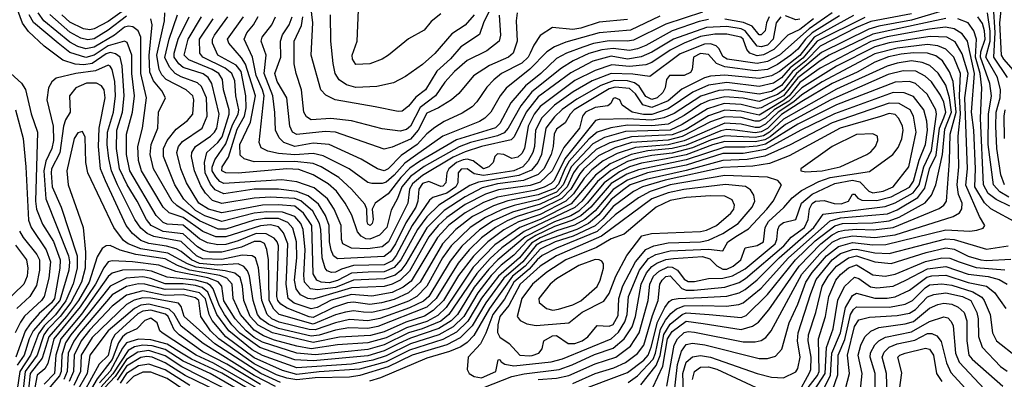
# Model space of a CAD drawing. Extents: x 501367 to 657802, y 482273 to 547541.
# Tile 239 of 256: x 573898 to 578753, y 513106 to 514881. Entities that reach past the tile are written whole.
import ezdxf

# ---------------------------------------------------------------- set-up
doc = ezdxf.new("R2010")
doc.units = 0

msp = doc.modelspace()

# ---------------------------------------------------------------- linework, layer by layer
at = {"layer": '0CON20XD'}
for points in [[(578465, 514887), (578365.3, 514864.7), (578105, 514809.8), (577889.7, 514705), (577845, 514677.8), (577735, 514593.4), (577665, 514504.3), (577555, 514446.4), (577535, 514442), (577455, 514461.7), (577372.6, 514467.4), (577289, 514441), (577165, 514363.1), (577105, 514335.5), (576885, 514328), (576781.4, 514298.6), (576725, 514268), (576618.1, 514155), (576578.7, 514065), (576545, 514029.4), (576455, 513991.6), (576336.1, 513963.9), (576276.5, 513943.5), (576195.5, 513905), (576119.1, 513855), (576025.4, 513765), (575983.5, 513705), (575905, 513564.8), (575855.8, 513514.2), (575815, 513491.3), (575713.4, 513453.4), (575635, 513435.3), (575593.1, 513436.9), (575545, 513443.8), (575505, 513437.7), (575455, 513423.5), (575345, 513378.4), (575178, 513425), (575151.5, 513451.5), (575128.7, 513495), (575125.1, 513695), (575116.6, 513746.6), (575105, 513775.6), (575085, 513785.6), (575055, 513786.5), (574992.7, 513757.3), (574895, 513732.9), (574835, 513734), (574805, 513742.2), (574775, 513759.9), (574705, 513823.4), (574605, 513835.6), (574547, 513865), (574523.4, 513895), (574477.8, 513985), (574427.8, 514065), (574390.1, 514145), (574376, 514245), (574377.9, 514335), (574404.7, 514425), (574413.8, 514505), (574403.4, 514653.4), (574393.1, 514695), (574371.6, 514711.6), (574345, 514719), (574325, 514712.1), (574256.2, 514663.8), (574215, 514658.4), (574171.6, 514661.6), (574110.8, 514680.8), (574019.9, 514749.9), (573941.7, 514821.7), (573912.7, 514862.7), (573871.1, 514975)], [(576221.6, 514938.4), (576184.8, 514865), (576165, 514807.5), (576073.6, 514746.4), (576023, 514687), (575955, 514626.5), (575899.2, 514535), (575851.2, 514498.8), (575815, 514453.2), (575785, 514429.2), (575765, 514426.9), (575651.2, 514451.2), (575454.3, 514484.3), (575407.8, 514507.8), (575383.9, 514535), (575336.1, 514706.1), (575344.2, 514865), (575330.5, 514975)], [(575975, 514908.9), (575927.9, 514872.1), (575891.9, 514828.1), (575815, 514785.6), (575717.1, 514705), (575685, 514685.5), (575625, 514662.5), (575555, 514660), (575539.5, 514685), (575538.2, 514705), (575562.7, 514775), (575569.3, 514929.3)], [(578769.2, 514595), (578700.7, 514695), (578708.1, 514818.1), (578699.2, 514945)], [(578822, 514605), (578750.1, 514685), (578738.9, 514705), (578730.5, 514865), (578741.8, 514971.8)], [(578455, 514925.9), (578295, 514878.1), (578135, 514849.4), (578085, 514834.3), (577851.3, 514718.6), (577727.7, 514615), (577665, 514533), (577635, 514511), (577545, 514477.2), (577465, 514492.5), (577375, 514500.7), (577297.7, 514482.3), (577256.6, 514463.4), (577175, 514407.8), (577095, 514365.4), (577015, 514357.5), (576895, 514360.4), (576813.8, 514346.2), (576745, 514325.1), (576705, 514291.1), (576608.3, 514181.7), (576586.3, 514145), (576555, 514068.2), (576535, 514047.6), (576455, 514016.7), (576305, 513986), (576235, 513961.6), (576131.5, 513908.5), (576048, 513845), (575982.3, 513775), (575872.7, 513585), (575815, 513532.7), (575745, 513499.2), (575682.7, 513482.7), (575625, 513475.7), (575545, 513487), (575515, 513482.5), (575445, 513460.1), (575345, 513410.4), (575325, 513413.4), (575216.9, 513456.9), (575186.5, 513476.5), (575171.3, 513495), (575166.9, 513515), (575173.8, 513765), (575168.5, 513785), (575152.9, 513802.9), (575113, 513823), (575065, 513824.6), (574975, 513788.5), (574915, 513771.8), (574875, 513769.4), (574825, 513779), (574785, 513799.1), (574705, 513866.3), (574625, 513871), (574605, 513880), (574571.1, 513915), (574440.7, 514135), (574424.4, 514215), (574424.9, 514315), (574455.1, 514424.9), (574464.6, 514505), (574451.6, 514615), (574451.1, 514705), (574428.6, 514768.6), (574415, 514774.8), (574335, 514751.3), (574265, 514705.5), (574225, 514694.7), (574145, 514718.1), (574087.3, 514765), (573966.7, 514866.7), (573945.6, 514905)], [(578295, 514910.1), (578095, 514870.9), (578025, 514841.9), (577845, 514750.4), (577775, 514677.2), (577709.5, 514625), (577655, 514556.6), (577605, 514526.9), (577545, 514512.9), (577395, 514534.6), (577345, 514531.3), (577256.6, 514503.4), (577125, 514417.3), (577074.5, 514395.5), (577015, 514384.4), (576895, 514391.1), (576755, 514387.7), (576737.2, 514382.8), (576585.6, 514194.4), (576532.9, 514087.1), (576518.2, 514071.8), (576485, 514053.7), (576435, 514037.8), (576255, 514005.3), (576185, 513977.8), (576095, 513927.3), (576015, 513866.8), (575958.8, 513805), (575829.3, 513590.7), (575789.5, 513560.5), (575735, 513534.7), (575635, 513516.9), (575535, 513523.9), (575433.8, 513496.2), (575365, 513460.8), (575335, 513453.7), (575252, 513482), (575221.6, 513505), (575212.4, 513575), (575216.2, 513643.8), (575219.9, 513775), (575199.2, 513829.2), (575175, 513857.8), (575135, 513867.5), (575085, 513863.8), (574915, 513808.9), (574865, 513809.5), (574801.3, 513835), (574705, 513904.5), (574635, 513927.4), (574606, 513956), (574498.5, 514135), (574484.9, 514185), (574481.4, 514255), (574504, 514345), (574523.4, 514495), (574494.9, 514614.9), (574495.7, 514705), (574495.1, 514795.1), (574482.7, 514825), (574456, 514846), (574435, 514849.2), (574415, 514843.3), (574365.9, 514804.1), (574265, 514744.7), (574225, 514736.8), (574185, 514747.7), (574145, 514769.2), (574017.5, 514875), (573989.4, 514915)], [(574425, 514898.3), (574335, 514828.7), (574265, 514785.6), (574235, 514780.5), (574199.1, 514789.1), (574145, 514819.5), (574046.8, 514906.8)], [(574415, 514928.5), (574335, 514872.4), (574265, 514835.1), (574245, 514830.8), (574213.2, 514835), (574145, 514869.2), (574105.4, 514905)], [(578065, 514892.1), (577830, 514775), (577760, 514690.1), (577697.8, 514642.2), (577654.4, 514594.4), (577615, 514567.3), (577545, 514551.3), (577385, 514570.4), (577295, 514557.2), (577217.2, 514522.8), (577095, 514439.9), (577015, 514412.5), (576973.3, 514413.3), (576917.5, 514425), (576868.3, 514458.3), (576857.5, 514485), (576835, 514494.2), (576825, 514491.4), (576812.5, 514467.5), (576798, 514455), (576735, 514446.8), (576688.7, 514425), (576672.9, 514405), (576658.1, 514345), (576580.9, 514249.1), (576523.9, 514135), (576465, 514079.4), (576415, 514062), (576259.2, 514040.8), (576195, 514019.9), (576095, 513968.5), (576004.6, 513905), (575961.8, 513865), (575915, 513808.8), (575821, 513639), (575775.1, 513594.9), (575735, 513574.7), (575695, 513563.9), (575535, 513558), (575375, 513509.6), (575345, 513500.8), (575318.9, 513505), (575283.4, 513523.4), (575262, 513552), (575252.9, 513595), (575265.5, 513705), (575264, 513785), (575245, 513852.4), (575219.7, 513879.7), (575175, 513899.2), (575105, 513899.8), (575055, 513891.5), (574915, 513847), (574876.8, 513846.8), (574785, 513887.5), (574673.1, 513963.1), (574650.5, 513985), (574558.8, 514145), (574541.1, 514215), (574546.1, 514263.9), (574579.4, 514345), (574583.2, 514425), (574616.8, 514495), (574599.2, 514529.2), (574558.3, 514578.3), (574540.9, 514620.9), (574536.6, 514703.4), (574551.4, 514855), (574544.3, 514885)], [(578008.8, 514901.2), (577815.3, 514794.7), (577745, 514704.5), (577645, 514625.3), (577605, 514602.9), (577545, 514590.7), (577375, 514606.8), (577305, 514602.4), (577275, 514594.1), (577162.3, 514537.7), (577095, 514480.9), (577015, 514447.2), (576970.5, 514460.5), (576934.4, 514515), (576905, 514541.7), (576835, 514547.5), (576805, 514539.4), (576631.5, 514435), (576611.7, 514415), (576587.8, 514372.2), (576545, 514340.2), (576534.2, 514315.8), (576529.3, 514255), (576518.6, 514215), (576483.5, 514145), (576455, 514116.8), (576383, 514087), (576255, 514070.3), (576179, 514051), (576095, 514007), (575990.9, 513939.1), (575905, 513854), (575803.1, 513675), (575777.5, 513642.5), (575749.6, 513620.4), (575695, 513601), (575545, 513595.5), (575455, 513558.5), (575366.8, 513546.8), (575332.4, 513552.4), (575302.8, 513585), (575298.6, 513618.6), (575305.3, 513745), (575296.9, 513845), (575284.6, 513875), (575255, 513910.1), (575195, 513930.6), (575117.7, 513932.3), (575054.9, 513925.1), (574895, 513884.9), (574811.8, 513911.8), (574765, 513938.4), (574707.5, 513995), (574663.7, 514065), (574606.9, 514205), (574607.5, 514245), (574625, 514284.2), (574670.1, 514339.9), (574726.2, 514383.8), (574752.5, 514415), (574757.5, 514485), (574751.4, 514505), (574719.2, 514535), (574620.4, 514585), (574599.2, 514609.2), (574586.7, 514635), (574574.4, 514705), (574612.7, 514875), (574613.8, 514913.8)], [(577941, 514899), (577805, 514815.5), (577772.5, 514785), (577735, 514735.3), (577700.8, 514705), (577635, 514658.7), (577585, 514635.5), (577525, 514628.6), (577375, 514647.2), (577334.3, 514664.3), (577295, 514709.6), (577255, 514713.9), (577220.2, 514695), (577213.5, 514635), (577205, 514619.7), (577175, 514604.5), (577102.7, 514605), (577088, 514585), (577081.1, 514545), (577068.8, 514521.2), (577041.9, 514495), (577015, 514486.2), (576985, 514500.9), (576952, 514552), (576929.1, 514569.1), (576895, 514579.5), (576830.1, 514580.1), (576763.4, 514556.6), (576645, 514489), (576573, 514437), (576535, 514400.7), (576492.4, 514345), (576471.8, 514215), (576453.6, 514175), (576422.4, 514137.6), (576358.7, 514111.3), (576161.1, 514078.9), (576117.8, 514062.2), (575965.5, 513964.5), (575905, 513906.9), (575859.1, 513845), (575778.2, 513695), (575745, 513657.2), (575695, 513635.6), (575615.8, 513634.2), (575535, 513629.5), (575465, 513593.8), (575425, 513582.4), (575385.6, 513585), (575363.6, 513595), (575346, 513626), (575338.2, 513865), (575297, 513925), (575255, 513959.5), (575175, 513967.7), (575095.1, 513964.9), (574895, 513928.2), (574828.8, 513945), (574781.8, 513975), (574720.2, 514075), (574692.2, 514145), (574673, 514225), (574681.2, 514255), (574700.4, 514279.6), (574798.7, 514345), (574822.3, 514405), (574818.8, 514495), (574795, 514551.1), (574775, 514569.8), (574695, 514597.9), (574665.8, 514615.8), (574636.6, 514646.6), (574614.7, 514694.7), (574634.7, 514785.3), (574676.9, 514905)], [(577904.8, 514915.2), (577791.5, 514835), (577644.5, 514705.5), (577585, 514673.9), (577535, 514664.7), (577385.9, 514685.9), (577365, 514699.2), (577346.9, 514736.9), (577332, 514752), (577305, 514762), (577275, 514760.5), (577155, 514712.2), (577005, 514600.3), (576922, 514612), (576815, 514614.5), (576721.7, 514578.3), (576627.9, 514525), (576535, 514458), (576473.4, 514396.6), (576442.4, 514335), (576436.2, 514255), (576428.2, 514225), (576406.2, 514183.8), (576379.3, 514155), (576335, 514134.9), (576185, 514111.2), (576139.3, 514119.3), (576104.4, 514145), (576075, 514142.5), (576060.4, 514125), (576058.5, 514075), (576049.2, 514055), (576005, 514024.5), (575936.2, 514003.8), (575919.4, 513990.6), (575833, 513865), (575755, 513716.5), (575735, 513691.3), (575695, 513670.6), (575545, 513667.3), (575485, 513648.6), (575455, 513634.6), (575435, 513633.2), (575415, 513641), (575404.5, 513654.5), (575389.1, 513705), (575382.8, 513845), (575376.6, 513875), (575343.5, 513935), (575285, 513986.8), (575255, 513998.8), (575134.5, 514005.5), (575055, 514000), (574895, 513972.8), (574848.4, 513988.4), (574813.8, 514023.8), (574791.2, 514061.2), (574760.8, 514135), (574745.9, 514205), (574747, 514225), (574765, 514255.6), (574838.7, 514305), (574858.9, 514325), (574869.6, 514345), (574882, 514415), (574846.1, 514566.1), (574827.9, 514595), (574802.9, 514612.9), (574705, 514645.4), (574682.9, 514662.9), (574660.1, 514695), (574659.8, 514715), (574679.6, 514785), (574733.6, 514895)], [(577811.6, 514885), (577745, 514832.7), (577685.6, 514804.4), (577616, 514734), (577565, 514706.5), (577535, 514702.6), (577499.1, 514715), (577484, 514734), (577465.4, 514785), (577453.9, 514793.9), (577385, 514808.8), (577325, 514809.6), (577255, 514797), (577175, 514765.1), (577105, 514730.2), (577015, 514668.8), (576985, 514657.3), (576905, 514649.5), (576817.5, 514657.5), (576735, 514630.2), (576635, 514580.6), (576465, 514452.3), (576434.4, 514415), (576404.9, 514355), (576387.9, 514245), (576375, 514220), (576355, 514202.9), (576325.2, 514195.2), (576285, 514215.3), (576255, 514218.8), (576240.5, 514205), (576232.5, 514175), (576211.2, 514155), (576185, 514144.2), (576133.8, 514183.8), (576105, 514191.5), (576085, 514188.4), (576051.4, 514175), (576014.3, 514145), (576004.5, 514125), (575999.8, 514075), (575985, 514058.8), (575975, 514057.8), (575915, 514082.6), (575885, 514072.6), (575866.8, 514045), (575861.9, 513985), (575851.1, 513955), (575802, 513878), (575751.6, 513775), (575724.9, 513735.1), (575695, 513712), (575465, 513700.4), (575445.8, 513715), (575433.6, 513743.6), (575425.9, 513785), (575423.7, 513865), (575406.1, 513915), (575371, 513971), (575321.5, 514011.5), (575265, 514033.4), (575175, 514044.1), (575055, 514043.6), (574905, 514021.9), (574861.6, 514041.6), (574839.4, 514069.4), (574813, 514125), (574808.9, 514175), (574821.1, 514225), (574875.1, 514275), (574896.7, 514303.3), (574931.2, 514415), (574930.9, 514435), (574904.1, 514535), (574899.1, 514585), (574879.8, 514615), (574847.7, 514635), (574732.5, 514682.5), (574709.3, 514705), (574729.5, 514785), (574794.5, 514895)], [(577651.6, 514895), (577628.5, 514865), (577613.3, 514785), (577585, 514755.5), (577555, 514746.6), (577535, 514750.2), (577475.2, 514825.2), (577455, 514834.9), (577385, 514846.7), (577285, 514842.3), (577121.2, 514785), (577015, 514720), (576963.3, 514696.7), (576895, 514686.6), (576815, 514699.8), (576725, 514675.9), (576615, 514618.7), (576455, 514499.5), (576396, 514425), (576337.1, 514302.9), (576322.3, 514287.7), (576175, 514255.1), (576095, 514228.8), (576035, 514201.4), (575885, 514112.2), (575835, 514071), (575821, 514045), (575812.6, 513975), (575716.8, 513785), (575685, 513760.4), (575615, 513750.2), (575535, 513753.4), (575492.3, 513775), (575485.2, 513795), (575483, 513865), (575448.4, 513945), (575416.2, 513996.2), (575350.9, 514050.9), (575265, 514081.2), (575190.9, 514090.9), (574905, 514072.5), (574885, 514082.8), (574864.8, 514104.8), (574847.9, 514135), (574847.7, 514152.4), (574861.1, 514188.9), (574915, 514267.4), (574947.9, 514362.1), (574975.9, 514415), (574978.3, 514435), (574963.8, 514505), (574958.7, 514578.7), (574944.2, 514615), (574911.6, 514641.6), (574801.2, 514695), (574786, 514715), (574784.3, 514785), (574851.6, 514885)], [(577295, 514881.7), (577248.1, 514871.9), (577115, 514826.4), (576986.4, 514753.6), (576945, 514737.2), (576905, 514728.3), (576825, 514738.6), (576768.4, 514731.6), (576705, 514714), (576626.9, 514676.9), (576569.2, 514640.8), (576423.7, 514525), (576368.5, 514455), (576306.6, 514345), (576287, 514323), (576255, 514306.9), (576120.9, 514275), (576065, 514253.2), (575893.4, 514156.6), (575825, 514106.2), (575782, 514055), (575761.6, 513998.4), (575729.7, 513940.3), (575708.6, 513855), (575672.8, 513817.2), (575625, 513796.9), (575605, 513798.8), (575582, 513812), (575564.3, 513834.3), (575535.9, 513915.9), (575502.9, 513975), (575459.8, 514035), (575420, 514070), (575345, 514115.5), (575275, 514140.5), (575215, 514144), (574975, 514122.4), (574915, 514124.6), (574895.7, 514135), (574896.4, 514155), (574927.7, 514202.3), (574969.9, 514340.1), (575007.6, 514405), (575014.9, 514445), (575013.9, 514505), (574991, 514625), (574965, 514656.5), (574875.2, 514705), (574849.5, 514765), (574849.7, 514785), (574859.3, 514805), (574924, 514895)], [(577265, 514917.2), (577085, 514858.7), (576925, 514779.2), (576895, 514773.9), (576805, 514776.4), (576727.3, 514762.7), (576674.3, 514745.7), (576594.7, 514715), (576545, 514688.3), (576467.4, 514615), (576391.7, 514555), (576320.1, 514469.9), (576265, 514368.6), (576245, 514346.5), (576052.1, 514287.9), (575869, 514181), (575822.2, 514147.8), (575777.9, 514102.2), (575715, 514021.6), (575651.1, 513975), (575636.7, 513945), (575640.8, 513895), (575635.9, 513875), (575626.7, 513865), (575615, 513871.5), (575611, 513885), (575610.3, 513945), (575600.5, 513970.5), (575535, 514044.2), (575472, 514102), (575385, 514154.3), (575345, 514170.4), (575255, 514181), (575055, 514178.9), (575004.5, 514194.5), (574985, 514211.2), (574983.9, 514265), (575035.8, 514374.2), (575061.5, 514505), (575011, 514661), (574992.1, 514692.1), (574928.9, 514765), (574923.5, 514785), (575001.9, 514895)], [(577055, 514897.7), (576910.8, 514829.2), (576754.7, 514815.3), (576590.9, 514769.1), (576535, 514747.2), (576497.9, 514722.1), (576414, 514636), (576297.5, 514542.5), (576267.3, 514505), (576221.9, 514425), (576191.9, 514395), (576165, 514378), (575985, 514305.4), (575849.8, 514210.2), (575797.3, 514172.7), (575745, 514112.8), (575705, 514078.7), (575685, 514071.5), (575635, 514071.9), (575615, 514077.5), (575523.3, 514145), (575395, 514209.4), (575345, 514220.9), (575255, 514214.2), (575175, 514220.4), (575121.1, 514231.1), (575088.7, 514248.7), (575078.9, 514275), (575103.9, 514505), (575096.3, 514535), (575064, 514605), (575045.8, 514695.8), (575004.4, 514785), (575018, 514815), (575051.7, 514855), (575073.7, 514896.3)], [(576895, 514881.8), (576755, 514867.6), (576665, 514838.5), (576625, 514831.7), (576525, 514841.5), (576465, 514802.5), (576432.6, 514755), (576415.1, 514714.9), (576404.8, 514695), (576375, 514666.7), (576274.6, 514615.4), (576236.2, 514583.8), (576202, 514548), (576152.2, 514475), (576129, 514451), (576080.8, 514419.2), (575991.9, 514378.1), (575945, 514349.3), (575905, 514316.5), (575858.8, 514265), (575779.1, 514210.9), (575715.2, 514145), (575695, 514134.8), (575662.5, 514145), (575582.2, 514192.2), (575425, 514264.2), (575345, 514271.8), (575255, 514255.6), (575200.3, 514275), (575177.6, 514297.6), (575160.4, 514335), (575157.1, 514422.9), (575145.9, 514505), (575103.3, 514615), (575113.6, 514705), (575089.2, 514775), (575094.2, 514795), (575141, 514855), (575159.3, 514895)], [(576351.2, 514915), (576346.4, 514875), (576351.6, 514775), (576331.6, 514715), (576308.5, 514695), (576215, 514654.1), (576135.8, 514604.2), (576063.5, 514516.5), (576027.5, 514485), (575963.9, 514446.1), (575905, 514419.6), (575863.2, 514335), (575825, 514290.4), (575735, 514251), (575695, 514240.8), (575455, 514325.5), (575405, 514328.5), (575265, 514313.4), (575243.5, 514325), (575229.6, 514355), (575215.2, 514495), (575168.2, 514575), (575155.8, 514615), (575186.1, 514695), (575183.7, 514775), (575194.6, 514805.4), (575226.3, 514855), (575241.2, 514895)], [(576262.5, 514902.5), (576268.7, 514805), (576262.3, 514775), (576202.3, 514727.7), (576105, 514679.4), (576041.9, 514625), (575995, 514572.8), (575947.9, 514505), (575872.6, 514447.4), (575825, 514355.3), (575805, 514337.9), (575775, 514331.2), (575685, 514341.8), (575535, 514380.8), (575432.5, 514392.5), (575335.9, 514385.9), (575311.9, 514401.9), (575299.8, 514425), (575288.3, 514535), (575260.8, 514615), (575252.1, 514662.1), (575251, 514775), (575288.3, 514851.7), (575294.7, 514895)], [(576139.3, 514905), (576095, 514853), (576029.8, 514810.2), (575945, 514713.9), (575885, 514658.9), (575800.1, 514599.9), (575741, 514569), (575659.9, 514550.1), (575555, 514546.6), (575509.3, 514559.3), (575474.3, 514584.3), (575454.3, 514615), (575444, 514664), (575431.9, 514775), (575430.3, 514905)], [(577593.1, 514895), (577579.9, 514865), (577573.6, 514825), (577555, 514805.9), (577545, 514806.4), (577509.1, 514849.1), (577467.4, 514867.4), (577375, 514883.3)], [(577745, 514882.8), (577725, 514879.8), (577675, 514899.8)], [(578780.1, 513959.9), (578713, 513993), (578673.6, 514023.6), (578649.7, 514065), (578634.9, 514394.9), (578642.5, 514545), (578633.9, 514615), (578610.9, 514695), (578615.8, 514785), (578602.9, 514825), (578575, 514864.4), (578524.4, 514884.4)], [(578774.8, 514005), (578730.3, 514030.3), (578699.9, 514065), (578674, 514264), (578674.5, 514415), (578690.1, 514505), (578682.3, 514565), (578635.2, 514695), (578637.8, 514722.2), (578658, 514785), (578655.5, 514825.5), (578645, 514862), (578623.3, 514895)], [(578753.5, 514065), (578735.1, 514115), (578716.2, 514245), (578711.3, 514355), (578713, 514425), (578733.1, 514495), (578733.5, 514535), (578718.7, 514595), (578661.4, 514695), (578683.8, 514775), (578683.7, 514823.7), (578669.8, 514915)], [(578819.5, 513875), (578687.3, 513947.3), (578655, 513976.3), (578608.3, 514055), (578610.2, 514145), (578602.5, 514335), (578591.8, 514425), (578605.6, 514615), (578571.5, 514775), (578545, 514811.1), (578505, 514835.9), (578463.3, 514843.3), (578385, 514834.2), (578175, 514795.7), (578095, 514773.5), (577845, 514641.6), (577745, 514571.4), (577692, 514505), (577660.4, 514479.6), (577545, 514410.2), (577455, 514429.6), (577375, 514434.6), (577295, 514406.9), (577185, 514338.4), (577115, 514313.1), (576915, 514303), (576807.7, 514272.3), (576740.1, 514239.9), (576651, 514155), (576628.9, 514125), (576597.7, 514055), (576555, 514012.2), (576465, 513970.2), (576328.7, 513931.3), (576232.7, 513887.3), (576165.9, 513844.1), (576077.9, 513762.1), (576020.6, 513689.4), (575915.1, 513515), (575889, 513491), (575821, 513459), (575674.3, 513405.7), (575615, 513394.3), (575525, 513400.3), (575455, 513385.3), (575355, 513350.1), (575325, 513351), (575177.3, 513387.3), (575140.9, 513405), (575118.5, 513425), (575091.6, 513495), (575076, 513656), (575060.8, 513705), (575044.8, 513714.8), (574995, 513718.6), (574895, 513697.9), (574800.8, 513700.8), (574770.4, 513715), (574695, 513785.5), (574560.3, 513810.3), (574526.2, 513826.2), (574495, 513851), (574466, 513895), (574380.1, 514065), (574350.3, 514135), (574337.2, 514195), (574329.6, 514265), (574331.8, 514325), (574360.4, 514425), (574371.3, 514505), (574367.7, 514575), (574355, 514634), (574345, 514651.6), (574335, 514655.7), (574271.6, 514628.4), (574174.9, 514615.1), (574078, 514592), (574056.1, 514573.9), (574040, 514545), (574032.1, 514485), (574063.9, 514355), (574064.3, 514285), (574057.2, 514245), (574027.7, 514182.3), (574017.2, 514135), (574027, 513997), (574138.5, 513715), (574144, 513685), (574140.6, 513645), (574096.8, 513495), (573965.6, 513345), (573945.8, 513305), (573920.1, 513225), (573886.7, 513175)], [(577119.8, 512989.8), (577141.4, 513178.6), (577161, 513245), (577185, 513277.3), (577215, 513283.6), (577276, 513276), (577545, 513208.5), (577585, 513208.4), (577625, 513219.7), (577655.6, 513254.4), (577691.9, 513385), (577735, 513476.7), (577774.7, 513585), (577805, 513632.9), (577877.1, 513715), (577935, 513760.5), (578005, 513780.2), (578105, 513769.1), (578168.3, 513771.7), (578465, 513843.2), (578582.4, 513837.6), (578618, 513842), (578648.8, 513851.2), (578657.3, 513865), (578630.1, 513910.1), (578563.7, 514063.7), (578572.3, 514145), (578559, 514495), (578575.6, 514615), (578545, 514712.9), (578510.8, 514770.8), (578470, 514795), (578388, 514798), (578322.3, 514787.7), (578185, 514765.7), (578115, 514746.8), (577925, 514650.5), (577755, 514544.6), (577690.8, 514479.2), (577618.9, 514435), (577575, 514395.8), (577545, 514379.5), (577525, 514379.3), (577455, 514397.6), (577375, 514401.9), (577305, 514376.8), (577165, 514303.6), (577095, 514285.7), (576915, 514274.2), (576832.3, 514247.7), (576751.8, 514208.2), (576680, 514145), (576659.6, 514120.4), (576616.3, 514043.7), (576571.4, 513998.6), (576465, 513945.4), (576350.5, 513909.5), (576302.2, 513887.8), (576243.6, 513855), (576175.6, 513804.4), (576115, 513745.4), (576060.8, 513679.2), (575951.8, 513505), (575905, 513461.9), (575665, 513366.7), (575615, 513356.1), (575520.9, 513359.1), (575455, 513347.7), (575375, 513323.2), (575335, 513318.8), (575175, 513355.9), (575126.5, 513376.5), (575087.9, 513405), (575071.2, 513425), (575049.9, 513495), (575031, 513615), (575020.8, 513640.8), (575003.2, 513663.2), (574975, 513675.6), (574875, 513669.9), (574785, 513677.5), (574745.1, 513695), (574695, 513736.9), (574669.7, 513749.7), (574623, 513763), (574535.4, 513775.4), (574495, 513790.5), (574454.9, 513824.9), (574423.9, 513865), (574321.8, 514085), (574297, 514145), (574287.4, 514255), (574290.3, 514345), (574319.8, 514495), (574315.2, 514535.2), (574301.1, 514555), (574277.3, 514567.3), (574227.2, 514567.2), (574175.4, 514544.6), (574143.6, 514505), (574147.7, 514425), (574124.4, 514385.6), (574114.5, 514355.5), (574096.3, 514223.7), (574055.1, 514145), (574052.8, 514125), (574058, 514055), (574103.3, 513955), (574182.2, 513715), (574182.5, 513655), (574162.3, 513577.7), (574126.6, 513493.4), (574075.4, 513424.6), (574019.8, 513370.2), (573990.5, 513329.5), (573952.2, 513225), (573898.9, 513145), (573886.1, 513055)], [(577088.7, 513071.3), (577125.7, 513274.3), (577142, 513305), (577175, 513336.5), (577195, 513341.5), (577225, 513338.8), (577465, 513291.1), (577525, 513290.4), (577555, 513298.1), (577577.3, 513312.7), (577602.9, 513345), (577755.3, 513625), (577842.9, 513725), (577905, 513782), (577945, 513802.4), (578005, 513813.3), (578115, 513806.2), (578215, 513819.1), (578501.3, 513908.7), (578532.8, 513927.2), (578543.3, 513946.7), (578544.5, 513975), (578527.6, 514017.6), (578519.8, 514065), (578528.1, 514155), (578525.1, 514305.1), (578537.6, 514415), (578532.5, 514505), (578536.4, 514615), (578503.7, 514695), (578465, 514735.8), (578425, 514751.2), (578375, 514757.8), (578225, 514740.5), (578115, 514712.8), (577855, 514573.4), (577755, 514510.5), (577715.4, 514474.6), (577637.3, 514425), (577575, 514365.5), (577545, 514349.1), (577525, 514348.5), (577455, 514365.1), (577375, 514369.3), (577175, 514282.5), (577095, 514263.5), (576935, 514249.4), (576845, 514219.8), (576775.6, 514184.4), (576719.8, 514140.3), (576682.2, 514097.8), (576629.1, 514020.9), (576591.7, 513985), (576465, 513919.9), (576357.7, 513882.3), (576285, 513842.7), (576206.1, 513783.9), (576136.1, 513713.9), (576062.4, 513617.6), (575987.6, 513495), (575937, 513445), (575895, 513418.1), (575802.2, 513387.8), (575695, 513339.4), (575628.5, 513321.5), (575475, 513314.2), (575345, 513287.4), (575145, 513335.1), (575075, 513373.1), (575034.9, 513415), (575003.5, 513495), (574997.1, 513565), (574985, 513607.6), (574959.9, 513629.9), (574911.7, 513641.7), (574768.8, 513658.8), (574725.3, 513675.3), (574628.8, 513728.8), (574495, 513750.5), (574434, 513774), (574410.5, 513790.5), (574363.1, 513855), (574234.8, 514124.8), (574223.8, 514176.2), (574221.1, 514301.1), (574208.6, 514328.6), (574185, 514322.9), (574166.4, 514295), (574131.6, 514135), (574137.2, 514065), (574185, 513930), (574211.6, 513855), (574223.7, 513733.7), (574221.5, 513655), (574203.9, 513585), (574151.3, 513485), (574098.4, 513415), (574037.4, 513352.6), (574018.2, 513325), (573984.1, 513225), (573925.9, 513145), (573915.6, 513055)], [(577019.5, 513065), (577068.8, 513171.2), (577093, 513305), (577115, 513342.2), (577185, 513392.3), (577268.4, 513381.6), (577455, 513352.4), (577512.2, 513367.8), (577541.8, 513388.2), (577591.5, 513448.5), (577742.2, 513665), (577848.7, 513775), (577905, 513818.8), (577935, 513835.7), (577965, 513842.6), (578025, 513846.8), (578107.3, 513842.7), (578205, 513854.5), (578431.5, 513948.5), (578454.3, 513965.7), (578467.2, 513985), (578482.2, 514182.2), (578486.5, 514315), (578516, 514425), (578500.2, 514575), (578483.6, 514623.6), (578448.2, 514678.2), (578415, 514703), (578375, 514715.3), (578305, 514717.8), (578245, 514710.6), (578182.7, 514697.3), (578115, 514671.4), (578028, 514622), (577905, 514565.3), (577755, 514476.6), (577655, 514412.5), (577585, 514343.7), (577555, 514327), (577525, 514322.8), (577424.2, 514335.7), (577385, 514338), (577355, 514331.5), (577185, 514262), (577115.4, 514244.6), (576995, 514233.7), (576913.9, 514216.1), (576810.5, 514169.5), (576736.7, 514113.3), (576617.4, 513972.6), (576465, 513894.7), (576364.9, 513855.1), (576241.1, 513768.9), (576135, 513658.8), (576048.9, 513531.1), (576000.6, 513459.4), (575959.8, 513420.2), (575905, 513391.5), (575805, 513359.2), (575705, 513310.6), (575615, 513285.7), (575465, 513276.4), (575335, 513256.5), (575265, 513269), (575155, 513299.8), (575100.8, 513320.8), (575055, 513349), (574987, 513425), (574951.2, 513505), (574946.5, 513575), (574919.5, 513605), (574885, 513618.7), (574737.8, 513645), (574677.3, 513667.3), (574615, 513700.7), (574471, 513721), (574393.1, 513743.1), (574345, 513766), (574325, 513765.2), (574305, 513750.9), (574280.1, 513709.9), (574241.4, 513585), (574188.1, 513495), (574129.5, 513415), (574041.9, 513315), (574009.3, 513210.7), (573950.7, 513135), (573941.6, 513055)], [(573798.2, 514665), (573907.5, 514567.5), (573926.3, 514536.3), (573954.2, 514415.8), (573986.5, 514325), (573975.8, 513985), (573980.9, 513945), (574011.6, 513871.6), (574065.6, 513785.6), (574097.2, 513695), (574096.5, 513655), (574070.1, 513505), (574055, 513483.9), (573995, 513430.4), (573949.6, 513380.4), (573925.8, 513344.2), (573879.3, 513215)], [(576961.6, 513078.4), (577035.9, 513174.1), (577056.2, 513223.8), (577073.7, 513326.3), (577105, 513378.7), (577164.1, 513425.9), (577185, 513434.7), (577298, 513425), (577455, 513410.2), (577479.6, 513420.4), (577586.2, 513523.8), (577724.2, 513695), (577821, 513789), (577916.8, 513863.2), (577955, 513874.5), (578105, 513878), (578185, 513887.3), (578234.5, 513905.5), (578363.3, 513976.7), (578394.8, 514015), (578415.1, 514064.9), (578448.7, 514215), (578459.6, 514340.4), (578492.9, 514425), (578483.1, 514495), (578465, 514558.1), (578426.2, 514616.2), (578385.2, 514655), (578348.6, 514668.6), (578295, 514677.4), (578225, 514666.8), (578175, 514651.5), (577925, 514537.6), (577665, 514389.6), (577595, 514325.2), (577565, 514307.6), (577525, 514299.9), (577375, 514307.9), (577305, 514286.8), (577215, 514248.9), (577115, 514221.6), (577015, 514210.9), (576944.5, 514195.5), (576895, 514180.1), (576813.1, 514136.9), (576747.6, 514082.4), (576669.3, 513985), (576635, 513953.6), (576384.9, 513835.1), (576275.4, 513755), (576217.7, 513702.3), (576152.1, 513627.9), (576014.7, 513425), (575975, 513393.4), (575882.7, 513355), (575815, 513334.5), (575695, 513276.5), (575615, 513253.5), (575355, 513225.8), (575265, 513235.1), (575095, 513289.3), (575055, 513311.7), (575014.9, 513344.9), (574960.5, 513405), (574905, 513493.7), (574894.6, 513565), (574877.1, 513587.1), (574825.9, 513605.9), (574668.2, 513638.2), (574585, 513669.7), (574455, 513685.3), (574355, 513691.2), (574335, 513684.8), (574313.6, 513656.4), (574272.4, 513575), (574196.5, 513463.5), (574066.6, 513305), (574036.5, 513183.5), (574022.1, 513157.9), (573985, 513125.7), (573972.8, 513065)], [(576899.2, 513090.7), (576945, 513123.1), (577021.5, 513205), (577033.4, 513235), (577057.5, 513352.5), (577082.1, 513397.9), (577109.3, 513430.7), (577137, 513453), (577175, 513469.1), (577265, 513470), (577382.4, 513467.6), (577444.6, 513475.4), (577465, 513483.7), (577554.1, 513555.9), (577688.4, 513705), (577895, 513887.8), (577945, 513902.5), (578177, 513923), (578225, 513941.4), (578327.2, 514002.8), (578361.1, 514048.9), (578384.9, 514145), (578417.2, 514212.8), (578433.3, 514345), (578454.2, 514395.8), (578465.4, 514425), (578455, 514474), (578438.9, 514508.9), (578394.3, 514574.3), (578362.5, 514602.5), (578316, 514626), (578255, 514627.6), (578180.4, 514609.6), (577897.1, 514485), (577675, 514364.1), (577598.1, 514301.9), (577572.2, 514287.8), (577525, 514277.8), (577375, 514280.1), (577315, 514263.4), (577185, 514213.2), (577077.9, 514192.1), (576965, 514173), (576905, 514153.7), (576855, 514129), (576779.8, 514075), (576696.7, 513975), (576654.5, 513935.5), (576615, 513913.4), (576535, 513883.6), (576390.5, 513809.5), (576255.1, 513694.9), (576210.7, 513649.3), (576139.6, 513560.4), (576056.5, 513425), (576025.7, 513394.3), (575965, 513356.6), (575825, 513309.6), (575767.9, 513282.1), (575695, 513246.9), (575615, 513221.8), (575345, 513196.4), (575255, 513201.3), (575082.2, 513262.2), (574983.6, 513333.6), (574944.3, 513375), (574908.2, 513425), (574881.7, 513471.7), (574851.6, 513551.6), (574838.9, 513568.9), (574820.4, 513580.4), (574765, 513594.6), (574625, 513610.7), (574548.9, 513638.9), (574505, 513645.9), (574405.8, 513644.2), (574355, 513629.6), (574335, 513613.9), (574202.4, 513427.6), (574100.9, 513305), (574076.3, 513225), (574070.1, 513135), (574018.7, 513081.3)], [(576637.2, 513042.8), (576895, 513139.2), (576975, 513200.7), (576996.4, 513225), (577012.5, 513265), (577042.6, 513387.4), (577079.1, 513460.9), (577100.1, 513489.9), (577115, 513500), (577144.6, 513505.4), (577259.6, 513509.6), (577385, 513515.8), (577445, 513532.6), (577475, 513548.4), (577535, 513596), (577642.5, 513705), (577813.8, 513855), (577859.6, 513920.4), (578165, 513957.9), (578215, 513976.1), (578303.7, 514026.3), (578332.6, 514065), (578356.2, 514155), (578394.2, 514235), (578419, 514415), (578415.9, 514435.9), (578373.2, 514513.2), (578315, 514566.2), (578285, 514576.3), (578215, 514572.9), (577925, 514460.3), (577735, 514364.6), (577575, 514266.2), (577535, 514255.7), (577475, 514250.8), (577375, 514252.1), (577185, 514188.7), (576949.9, 514140.1), (576892.1, 514117.8), (576815, 514071.4), (576714.8, 513955.2), (576665, 513912.3), (576621, 513889), (576535, 513859.2), (576443.7, 513816.3), (576400.9, 513789.1), (576335, 513718.4), (576271.6, 513668.4), (576222.4, 513617.6), (576157.1, 513532.9), (576087.9, 513415), (576035.5, 513364.5), (575965, 513325.7), (575825, 513281.1), (575705, 513221.2), (575639.5, 513199.5), (575535, 513180.1), (575265, 513162.3), (575095, 513224), (575045, 513251.3), (574929.4, 513345), (574869.6, 513425), (574825.6, 513535.6), (574798.1, 513558.1), (574765, 513569), (574705, 513576.6), (574615, 513577), (574545, 513603.5), (574505, 513611.6), (574422.9, 513605), (574345, 513565.9), (574243.4, 513436.6), (574150.4, 513325), (574124.9, 513285.1), (574106.1, 513225), (574103.5, 513145), (574095, 513123.3), (573965, 512969.6)], [(576625, 513084.4), (576736.6, 513135), (576827.1, 513162.9), (576885, 513189.2), (576945, 513232.8), (576976.2, 513273.8), (577018.5, 513421.5), (577046.9, 513495), (577054.1, 513575), (577065.5, 513595), (577085, 513612.8), (577105, 513616.2), (577163.6, 513553.6), (577185, 513546.4), (577224, 513546), (577375, 513560.7), (577445, 513584.1), (577477.3, 513602.7), (577665.6, 513765), (577702.2, 513807.8), (577767.7, 513855), (577785.4, 513895), (577792.1, 513947.9), (577806.5, 513973.5), (577821.6, 513985), (577865, 513988.7), (577913.5, 513973.5), (577948.3, 513971.7), (577984.4, 513985), (578005, 514020), (578015, 514020), (578030.6, 514000.6), (578050.4, 513990.4), (578125, 513987.7), (578195, 514006.3), (578285, 514054), (578305, 514083.2), (578333.3, 514186.7), (578364.8, 514265), (578374.1, 514335), (578370.8, 514379.2), (578356.1, 514435), (578305, 514501.3), (578259.5, 514519.5), (578205, 514521.5), (577915, 514416.5), (577749.2, 514335), (577575, 514240), (577465, 514220.6), (577365, 514220), (577185, 514163.4), (576994.5, 514124.5), (576895, 514089.4), (576825, 514043.1), (576735, 513937.3), (576685.1, 513894.9), (576633.1, 513866.9), (576545, 513838.6), (576465, 513804.6), (576422, 513778), (576362.8, 513705), (576259.4, 513615), (576175, 513507), (576107.7, 513392.3), (576051.8, 513338.2), (575985, 513302), (575819.9, 513250.1), (575705, 513192.2), (575573.4, 513156.6), (575375, 513143.4), (575265, 513129.5), (575195, 513148.7), (575055, 513212.2), (574915.6, 513315.6), (574846.8, 513396.8), (574832.5, 513425), (574815, 513503), (574785, 513532.4), (574705, 513550.5), (574615, 513548.4), (574515, 513575.8), (574485, 513576.2), (574425, 513563.9), (574355, 513522.4), (574193.7, 513333.7), (574165, 513294.8), (574138.1, 513235), (574132.4, 513145), (574115.4, 513104.7)], [(576454.7, 513104.7), (576545, 513110.9), (576605.8, 513124.2), (576735, 513182.5), (576837, 513215), (576910, 513270), (576952.6, 513335), (576996.7, 513495), (577004.9, 513575), (577023.9, 513615), (577051.2, 513638.8), (577095, 513660.4), (577115, 513659.1), (577141.1, 513645), (577175, 513600), (577195, 513588.8), (577225, 513588.1), (577295, 513602.8), (577365, 513604.2), (577412.7, 513617.3), (577475, 513650.4), (577622.6, 513775), (577631.9, 513795), (577635.6, 513845), (577644.8, 513865), (577665, 513879.2), (577725.6, 513894.4), (577752.9, 513975), (577805, 514019.9), (577917.4, 514072.6), (578005, 514088.1), (578040.1, 514080.1), (578084.6, 514034.6), (578105, 514026.4), (578155, 514034), (578205.2, 514055), (578282.1, 514155), (578317.7, 514325), (578306.1, 514405), (578289, 514435), (578235, 514467.7), (578185, 514469.2), (577905, 514371.4), (577697.4, 514262.6), (577572.9, 514207.1), (577485, 514190.3), (577365, 514186.3), (577185, 514136.8), (576987.3, 514092.7), (576908.1, 514065), (576876.9, 514043.1), (576815, 513992.9), (576753.1, 513916.9), (576703.4, 513875), (576645, 513844.8), (576472.4, 513785), (576445, 513767.1), (576378.4, 513685), (576285.9, 513605), (576196.6, 513483.4), (576129.6, 513370.4), (576069.8, 513310.2), (576005, 513276.1), (575833.9, 513225), (575715, 513166.7), (575575.5, 513124.5), (575525, 513117), (575355, 513113.2), (575265, 513102.7), (575215, 513111.4), (575165, 513128.5), (575055, 513182.4), (574879.9, 513305), (574839.8, 513345), (574791.4, 513415), (574781.2, 513495), (574765, 513508.1), (574705, 513523.3), (574615, 513520.1), (574505, 513542.4), (574425, 513521.5), (574355, 513466.6), (574245, 513349.6), (574202.1, 513295), (574167.8, 513225), (574164.2, 513145), (574142.4, 513095)], [(573877.1, 514435), (573915.2, 514295), (573928.7, 514155), (573942, 513892), (573955.1, 513855.1), (574028.7, 513745), (574049.7, 513685), (574042.4, 513605), (574019.8, 513515), (574005.8, 513495), (573922.9, 513417.1), (573901.6, 513388.4), (573875.6, 513334.4)], [(575995, 512989.3), (576325, 513119.2), (576385, 513133), (576558.8, 513155), (576622.9, 513177.1), (576731.7, 513228.3), (576825, 513259.2), (576879.1, 513305), (576917.6, 513365), (576934, 513415), (576962.4, 513575), (576988.4, 513631.6), (577015, 513662.2), (577040.6, 513679.4), (577085, 513697.5), (577122.5, 513702.5), (577265, 513711.8), (577300.8, 513700.8), (577335.5, 513665.5), (577365, 513650.2), (577385, 513649.7), (577416.5, 513665), (577454.8, 513695), (577475.3, 513754.7), (577535, 513766.9), (577565.2, 513785), (577573.8, 513855), (577591.1, 513885), (577666.1, 513953.9), (577707.8, 514002.2), (577752.9, 514037.1), (577838.6, 514081.4), (577895, 514101.8), (578089.1, 514130.9), (578204.2, 514215), (578229.5, 514250.5), (578247.2, 514292.8), (578254.8, 514335), (578250.9, 514355), (578232.8, 514392.8), (578215, 514412.1), (578185, 514418.2), (578143.4, 514403.4), (577944.2, 514345), (577692.1, 514207.9), (577595, 514170.6), (577512.7, 514157.3), (577365, 514151.3), (577081.6, 514088.4), (576969.5, 514055), (576925, 514032.6), (576825, 513958.4), (576773, 513897), (576735, 513862.6), (576627.7, 513812.3), (576538.9, 513785), (576465, 513747.5), (576391.4, 513665), (576327.8, 513615), (576215.1, 513454.9), (576137.9, 513322.1), (576105, 513286.9), (576073.8, 513266.2), (576017.6, 513242.4), (575905, 513210.3), (575676.8, 513113.2), (575623.5, 513096.5)], [(578753.8, 514295), (578751.7, 514405), (578757, 514435)], [(577775, 514130), (577855, 514134.6), (577944.4, 514155), (578075.5, 514215), (578095, 514227.9), (578117.7, 514255), (578129.4, 514285), (578128, 514305), (578105, 514317.5), (578025, 514313.7), (577904.6, 514255), (577749.2, 514145), (577750, 514135), (577775, 514130)], [(576175, 513113.9), (576246.2, 513145), (576257.5, 513202.5), (576265, 513203.3), (576271.8, 513191.8), (576290.9, 513180.9), (576335, 513172.8), (576518.3, 513191.7), (576575, 513206.9), (576815, 513305.4), (576850.8, 513339.2), (576881.3, 513388.7), (576893, 513425), (576899.6, 513515), (576954.5, 513645), (576998.6, 513701.4), (577035, 513722.2), (577105, 513740.2), (577295, 513748), (577365, 513740.6), (577390.7, 513785), (577437.8, 513815), (577492.2, 513847.8), (577582.6, 513945), (577612.7, 513985), (577654.5, 514065), (577636.6, 514086.6), (577585, 514103.3), (577375, 514112), (577105, 514065.5), (577007.1, 514032.9), (576948.8, 514001.2), (576835, 513917.6), (576745, 513834.9), (576545, 513753.4), (576475, 513716.1), (576450.4, 513695), (576410.3, 513649.7), (576334.6, 513585), (576288, 513502), (576232, 513425), (576197, 513333), (576169.8, 513280.2), (576109.3, 513215), (576105.4, 513155), (576113.8, 513135), (576139, 513119), (576175, 513113.9)], [(576412.1, 513222.1), (576425, 513223.8), (576458.1, 513235), (576475, 513256.2), (576482.5, 513295), (576525, 513321.1), (576545, 513321.6), (576602.7, 513282.7), (576635, 513282.6), (576671.9, 513295), (576700.2, 513315), (576745, 513371.9), (576805, 513367.6), (576825, 513376.7), (576849.1, 513420.9), (576852.7, 513505), (576872.7, 513567.3), (576934.5, 513685.5), (576985, 513745.7), (577025, 513764.4), (577095, 513779.7), (577255, 513784.3), (577295, 513792.6), (577364.6, 513825.4), (577440.9, 513875), (577510.4, 513955), (577522.6, 513985), (577517.5, 514015), (577501.7, 514041.7), (577477.2, 514057.2), (577377.9, 514067.9), (577172.3, 514042.3), (577095, 514025.9), (577015, 513996.9), (576767.1, 513812.9), (576544.4, 513715), (576465, 513664.4), (576366, 513575), (576309.8, 513470.2), (576265.4, 513415), (576255.4, 513375), (576255, 513336.2), (576265, 513314.6), (576312.4, 513282.4), (576365, 513225.3), (576412.1, 513222.1)], [(576445, 513371.9), (576485, 513374), (576606.2, 513383.8), (576672.3, 513437.7), (576778.4, 513491.6), (576805, 513528.8), (576838, 513615), (576892.7, 513717.3), (576965.7, 513814.3), (577013.8, 513826.2), (577255, 513835.6), (577285, 513841.4), (577333.2, 513865), (577404.8, 513925), (577418.9, 513945), (577423.3, 513965), (577411.4, 513991.4), (577375, 514009.4), (577305, 514011.6), (577185, 514002.4), (577105, 513987.8), (577035.9, 513955), (576996.9, 513923.1), (576878.6, 513821.4), (576815, 513799.2), (576743.1, 513756.9), (576591.6, 513695), (576497.6, 513635), (576426, 513575), (576374, 513505), (576350.9, 513415), (576365.6, 513395.6), (576399.3, 513379.3), (576445, 513371.9)], [(573897.5, 513837.5), (573915.1, 513805.1), (573982.5, 513722.5), (573995.7, 513695), (573996.8, 513645), (573980.6, 513569.4), (573948.1, 513515), (573884.1, 513455.9)], [(573877.3, 513767.3), (573932.7, 513695), (573939, 513655), (573934.5, 513615), (573919, 513575), (573820.1, 513479.9)], [(577171.7, 513045), (577167.3, 513135), (577185, 513190), (577215, 513216.3), (577255, 513222.6), (577305, 513215.9), (577535, 513134.8), (577605, 513116.1), (577665, 513112.6), (577725, 513142.7), (577735, 513159.2), (577746, 513215), (577734.2, 513295), (577736.8, 513335), (577799.5, 513529.5), (577825, 513598.4), (577903.7, 513695), (577945, 513725.9), (578003.8, 513746.2), (578025, 513748.1), (578115, 513729.5), (578185, 513727.2), (578465, 513799.4), (578506.6, 513796.6), (578665, 513748.4), (578771.4, 513765)], [(577735, 513033), (577792.9, 513137.1), (577799, 513155), (577800.7, 513215), (577786.4, 513295), (577788.1, 513325), (577823.8, 513435), (577855.6, 513565), (577884.1, 513615), (577925, 513663.4), (577985.1, 513704.9), (578025, 513714.4), (578115, 513684.8), (578195, 513678.1), (578367.9, 513732.1), (578465, 513754.4), (578505, 513747.6), (578575, 513714.3), (578637.8, 513695), (578665, 513691.6), (578785, 513699.5)], [(576527.7, 513447.7), (576555, 513451.6), (576625, 513473.2), (576665, 513492.6), (576745, 513563.2), (576761, 513595), (576776.6, 513655), (576776.4, 513675), (576768.7, 513688.7), (576756, 513696), (576735, 513696.8), (576655, 513667.5), (576545, 513601.5), (576513.8, 513575), (576458.6, 513505), (576459.3, 513485), (576495.8, 513455.7), (576527.7, 513447.7)], [(577786.6, 513065), (577831.8, 513125), (577840.4, 513145), (577837.3, 513305), (577871.6, 513415), (577888.5, 513515), (577922.4, 513595), (577945, 513622.8), (577985, 513655.7), (578025, 513670.9), (578105, 513620.7), (578165, 513614.5), (578215, 513624.9), (578365, 513687.6), (578445, 513706), (578485, 513704), (578530.5, 513685), (578615, 513657.7), (578756.2, 513646.2)], [(577811.8, 513045), (577869.2, 513135), (577876.5, 513263.5), (577909.3, 513355), (577932.8, 513497.2), (577965.7, 513564.3), (578015, 513609.5), (578035, 513603.4), (578093, 513563), (578125, 513557), (578205, 513564.9), (578267.7, 513595), (578375, 513651.6), (578465, 513662.9), (578575, 513624.7), (578673.1, 513613.1), (578728.5, 513598.5), (578766.4, 513575)], [(577844.7, 513025), (577895.4, 513125), (577902.2, 513235), (577945, 513334.7), (577969.6, 513460.4), (578005, 513519.6), (578025, 513531), (578115, 513506.8), (578175, 513506.1), (578215, 513512.8), (578285, 513546.1), (578370.4, 513609.6), (578395, 513617.3), (578465, 513620.2), (578574.3, 513584.3), (578665, 513565.8), (578704.6, 513534.6), (578761.2, 513455)], [(577892.4, 513015), (577932.4, 513127.6), (577933.1, 513225), (577967.5, 513302.5), (577995.5, 513425.5), (578009.5, 513450.5), (578025, 513463.6), (578187.4, 513462.6), (578265, 513477.4), (578300.7, 513495), (578363.1, 513556.9), (578385, 513571.4), (578445, 513577.6), (578495, 513570.2), (578597.6, 513537.6), (578641.5, 513511.5), (578654.5, 513495), (578683.5, 513425), (578694.3, 513335), (578714.8, 513295), (578815, 513217.4)], [(577957.8, 513015), (577990.5, 513135), (577980.3, 513225), (578015, 513366.1), (578035, 513399.3), (578087.9, 513412.1), (578225, 513420.8), (578285, 513432.5), (578315, 513451), (578375, 513512.6), (578404.9, 513525.1), (578465, 513532.2), (578546.6, 513515), (578587.3, 513495), (578616.8, 513435), (578623.8, 513405), (578626.6, 513316.6), (578643.9, 513263.9), (578735, 513168.7), (578766.8, 513146.8)], [(575185, 513090.2), (575087.4, 513135), (574860.5, 513280.5), (574710, 513415), (574694.8, 513464.8), (574681.9, 513481.9), (574545, 513506.3), (574505, 513508), (574463.4, 513496.6), (574425, 513474.4), (574255, 513311.5), (574202.3, 513225), (574198.4, 513145), (574165.6, 513075)], [(575159.8, 513069.8), (575054.3, 513124.3), (574802.3, 513282.3), (574695, 513368.8), (574659.3, 513429.3), (574635, 513452.3), (574535, 513476.9), (574495, 513472.2), (574464.1, 513455.9), (574334.6, 513345), (574244.4, 513225), (574231.2, 513135), (574180.5, 513045)], [(578040.4, 513025), (578053, 513135), (578033.1, 513225), (578045.2, 513275), (578065.1, 513314.9), (578095, 513344), (578135, 513361.3), (578265, 513379.4), (578305, 513391.2), (578385, 513457.2), (578425.4, 513474.6), (578455, 513481.5), (578495, 513477.2), (578525, 513462.4), (578554.4, 513435), (578568.4, 513395), (578569, 513295), (578578.3, 513225), (578593.9, 513205), (578745, 513072.1)], [(575085, 513079.7), (574920, 513180), (574802.1, 513242.1), (574685.2, 513325.2), (574659.8, 513349.8), (574630.4, 513415), (574617.6, 513427.6), (574545, 513446.4), (574505, 513441.8), (574481.6, 513428.4), (574367.3, 513325), (574350.3, 513295), (574335, 513222.6), (574290, 513180), (574215, 513042.6)], [(575155, 513013.3), (574854.2, 513185), (574768.1, 513225), (574600.7, 513335), (574589.3, 513345), (574576.6, 513385), (574545, 513407.1), (574515, 513396.7), (574475.8, 513355), (574425, 513331.7), (574405, 513315.6), (574384.8, 513285.2), (574355, 513203.9), (574281.1, 513108.9), (574225, 513012.5)], [(578117.7, 512865), (578116.6, 513135), (578091.3, 513215), (578094, 513236), (578114.7, 513275.3), (578135, 513295.6), (578166.5, 513313.5), (578295, 513340), (578385, 513391.9), (578455, 513414.8), (578475, 513409.4), (578491.7, 513391.7), (578500.3, 513370.3), (578512.5, 513235), (578530.5, 513190.5), (578680.7, 513030.7)], [(578180.6, 512865), (578172.1, 513135), (578151.3, 513215), (578160.4, 513239.6), (578185.8, 513265), (578225, 513280.6), (578311.1, 513298.9), (578375, 513331.3), (578395, 513331.9), (578419.7, 513319.7), (578441.6, 513291.6), (578467.5, 513187.5), (578489.6, 513139.6), (578595, 513023.6)], [(575145, 512988.5), (574895, 513135.7), (574746, 513205), (574696.5, 513235), (574625, 513278.7), (574545, 513301.3), (574485, 513303.6), (574425, 513285.8), (574405, 513260.1), (574345, 513145.3), (574291.8, 513088.2)], [(575134.2, 512964.2), (574837, 513135), (574705, 513195.2), (574615, 513252.2), (574551.3, 513271.3), (574505, 513274.5), (574464.2, 513265.8), (574432.5, 513247.5), (574357.6, 513132.4), (574300.7, 513069.3)], [(574975, 513026.7), (574697.5, 513167.5), (574615, 513221.2), (574535, 513247.3), (574480.3, 513239.7), (574425, 513203), (574369.8, 513120.2), (574317, 513063)], [(578236.4, 513053.6), (578248.3, 513138.2), (578228.2, 513215), (578237.9, 513225), (578265, 513235.4), (578365, 513259), (578385, 513255.2), (578404, 513225), (578419.5, 513135), (578445, 513094.3)], [(574975, 512997.9), (574715, 513124.7), (574615, 513186.8), (574552.1, 513215), (574525, 513218.8), (574495, 513213.7), (574425, 513170.1), (574378.7, 513101.3)], [(574737.9, 513075), (574615, 513151.9), (574535, 513181.1), (574485, 513172.5), (574425, 513134.2), (574393.8, 513086.2)], [(574717.8, 513047.8), (574625, 513109.1), (574545, 513140.8), (574505, 513140.7), (574460.3, 513119.7), (574425, 513084.6)], [(577215.4, 513105), (577226.1, 513143.9), (577255, 513165.1), (577295, 513167.8), (577336.4, 513156.4), (577575, 513044.4)]]:
    msp.add_lwpolyline(points, dxfattribs=at)

doc.saveas('drawing.dxf')
